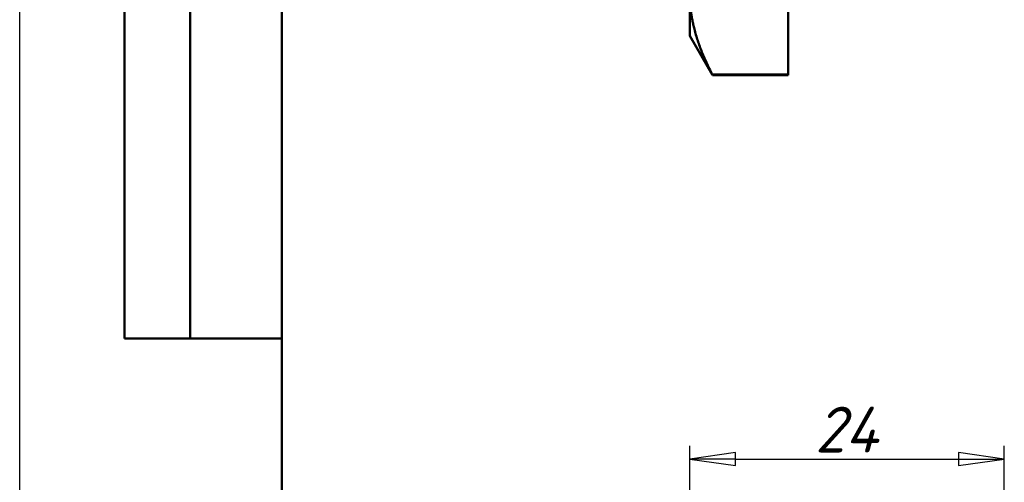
# Model space of a CAD drawing. Header units: millimetres. Extents: x -117 to 513, y -69 to 356.
# Tile 8 of 14: x 0 to 75, y 161 to 196. Entities that reach past the tile are written whole.
import ezdxf
from ezdxf.enums import TextEntityAlignment as Align

# ---------------------------------------------------------------- set-up
doc = ezdxf.new("R2010")
doc.units = ezdxf.units.MM
for name, color, linetype, lineweight in [('Видимый контур (ГОСТ)', 7, 'Continuous', 50), ('Кромка (ГОСТ)', 7, 'Continuous', 50), ('Обозначение (ГОСТ)', 7, 'Continuous', 25), ('Размер (ГОСТ)', 7, 'Continuous', 25), ('Эскизная геометрия (ГОСТ)', 7, 'Continuous', 50)]:
    doc.layers.add(name, color=color, linetype=linetype, lineweight=lineweight)
doc.styles.get("Standard").update_dxf_attribs({"font": 'GOST Common Italic.ttf'})
doc.styles.add('Обычный текст (ГОСТ)', font='GOST Common Italic.ttf')
doc.dimstyles.new('Обычный (ГОСТ)', dxfattribs={"dimtxt": 3.5, "dimasz": 3.5, "dimexe": 1, "dimexo": 0, "dimgap": 0.5, "dimtad": 1, "dimrnd": 1e-08, "dimtxsty": 'Обычный текст (ГОСТ)', "dimblk": 'Filled-1', "dimcen": 0.09, "dimdle": 15, "dimclrd": 256, "dimclre": 256, "dimclrt": 256, "dimazin": 2, "dimtfac": 0.714286, "dimtdec": 3, "dimtmove": 0, "dimatfit": 3, "dimfxl": 1, "dimtolj": 1, "dimlwd": 25, "dimlwe": 25, "dimarcsym": 0})

# ---------------------------------------------------------------- blocks, each defined once
blk = doc.blocks.new('ГОСТ - Доп. графы 2')
at = {"layer": 'Эскизная геометрия (ГОСТ)'}
for p, q in [((-12, 0), (-12, 120)), ((-7, 0), (-7, 120)), ((0, 0), (-12, 0))]:
    blk.add_line(p, q, dxfattribs=at)
at = {"layer": 'Обозначение (ГОСТ)', "lineweight": 30, "width": 0.8, "flags": 17}
for tag, p in [('Первичная_применяемость', (-3.651, 90.027)), ('Справочный_номер', (-3.551, 30.017))]:
    blk.add_attdef(tag, text='', height=3.17, rotation=90, dxfattribs=at).set_placement(p, align=Align.MIDDLE_CENTER)
blk = doc.blocks.new('Рамки ГОСТ_ граница 297x210')
at = {"layer": 'Кромка (ГОСТ)', "lineweight": 25}
blk.add_line((0, 0), (0, 297), dxfattribs=at)
at = {"layer": 'Кромка (ГОСТ)'}
blk.add_line((20, 292), (20, 5), dxfattribs=at)
blk = doc.blocks.new('Filled-1')
at = {"color": 0}
for p, q in [((0, 0), (-1, 0.143)), ((-1, 0.143), (-1, -0.143)), ((-1, 0), (0, 0)), ((-1, -0.143), (0, 0))]:
    blk.add_line(p, q, dxfattribs=at)
at = {"color": 0, "flags": 128}
blk.add_lwpolyline([(-1, -0.143), (0, 0), (-1, 0.143), (-1, -0.143)], dxfattribs=at)
at = {"color": 0}
blk.add_solid([(-1, -0.143), (0, 0), (-1, 0.143), (-1, -0.143)], dxfattribs=at)
blk = doc.blocks.new('*D9')
at = {"layer": 'Defpoints', "color": 0, "linetype": 'Continuous', "transparency": 16777216}
for p in [(75.115, 162.8), (75.115, 144.825), (51.115, 136.349)]:
    blk.add_point(p, dxfattribs=at)
at = {"layer": 'Размер (ГОСТ)', "linetype": 'Continuous', "lineweight": 25, "transparency": 16777216}
for p, q in [((51.115, 136.349), (51.115, 163.8)), ((75.115, 144.825), (75.115, 163.8)), ((54.615, 162.8), (71.615, 162.8))]:
    blk.add_line(p, q, dxfattribs=at)
at = {"layer": 'Размер (ГОСТ)', "linetype": 'Continuous', "lineweight": 25, "transparency": 16777216, "xscale": 3.5, "yscale": 3.5, "zscale": 3.5, "rotation": 180}
blk.add_blockref('Filled-1', (51.115, 162.8), dxfattribs=at)
at = {"layer": 'Размер (ГОСТ)', "linetype": 'Continuous', "lineweight": 25, "transparency": 16777216, "xscale": 3.5, "yscale": 3.5, "zscale": 3.5}
blk.add_blockref('Filled-1', (75.115, 162.8), dxfattribs=at)
at = {"layer": 'Размер (ГОСТ)', "linetype": 'Continuous', "lineweight": 25, "transparency": 16777216, "insert": (60.672, 166.8), "char_height": 3.5, "attachment_point": 1, "style": 'Обычный текст (ГОСТ)'}
blk.add_mtext('\\A1;24', dxfattribs=at)

msp = doc.modelspace()

# ---------------------------------------------------------------- linework, layer by layer
at = {"layer": 'Видимый контур (ГОСТ)'}
for p, q in [((58.615, 192.15), (58.615, 204.64)), ((51.115, 198.395), (51.115, 195.113)), ((51.115, 195.113), (52.847, 192.113)), ((52.847, 192.113), (52.847, 192.15)), ((52.847, 192.15), (58.615, 192.15)), ((52.847, 192.113), (58.615, 192.113)), ((58.615, 192.15), (58.615, 192.113))]:
    msp.add_line(p, q, dxfattribs=at)
msp.add_rational_spline([(51.115, 198.395), (51.115, 195.453), (52.847, 192.15)], [1, 1.03618555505, 1.01173739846], degree=2, dxfattribs=at)

# ---------------------------------------------------------------- block references
for name, p in [('Рамки ГОСТ_ граница 297x210', (0, 0)), ('ГОСТ - Доп. графы 2', (20, 172))]:
    msp.add_blockref(name, p)

# ---------------------------------------------------------------- dimensions: what is measured, and where the dimension line sits
at = {"layer": 'Размер (ГОСТ)', "linetype": 'Continuous', "lineweight": 25}
dim = msp.add_linear_dim(base=(75.115, 162.8), p1=(51.115, 136.349), p2=(75.115, 144.825), dimstyle='Обычный (ГОСТ)', override={"dimgap": 0.5, "dimdec": 2, "dimtol": 0, "dimlim": 0, "dimtp": 0, "dimtm": 0, "dimtdec": 3, "dimtofl": 0, "dimatfit": 1}, dxfattribs=at)
dim.commit()
dim.dimension.update_dxf_attribs({"geometry": '*D9', "text_midpoint": (63.115, 162.8), "dimtype": 160})

doc.saveas('drawing.dxf')
